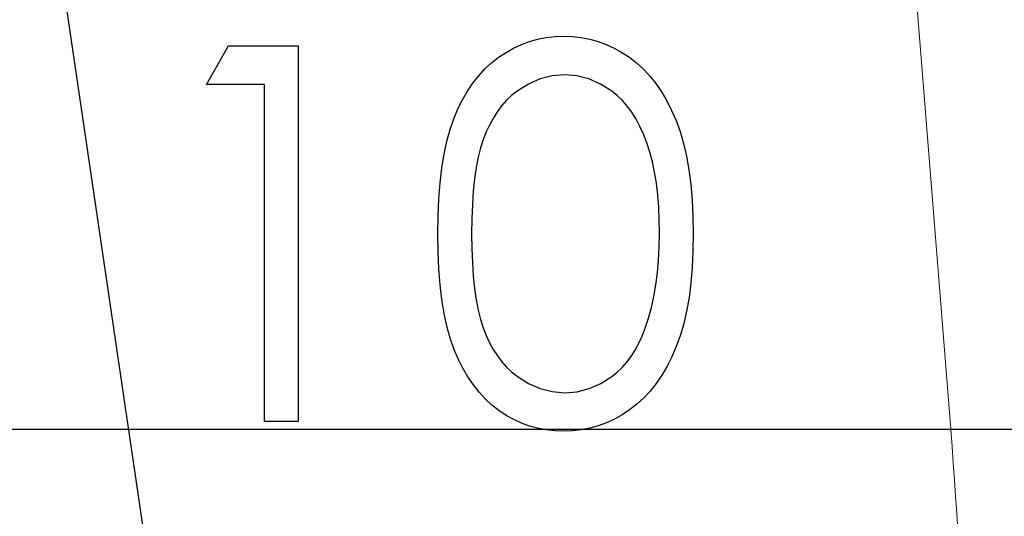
# Model space of a CAD drawing. Header units: millimetres. Extents: x 0 to 163, y 0 to 120.
# Tile 19 of 29: x 60.53 to 69.7, y 93.91 to 98.53. Entities that reach past the tile are written whole.
import ezdxf

# ---------------------------------------------------------------- set-up
doc = ezdxf.new("R2010")
doc.units = ezdxf.units.MM
doc.header["$LTSCALE"] = 0.5
doc.linetypes.add('CENTERX2', pattern=[20.32, 12.7, -2.54, 2.54, -2.54])

msp = doc.modelspace()

# ---------------------------------------------------------------- linework, layer by layer
at = {"color": 7, "linetype": 'CENTERX2'}
msp.add_line((57.856, 119.7495), (68.5969, 46.7722), dxfattribs=at)
msp.add_line((57.856, 119.7495), (68.5969, 46.7722), dxfattribs=at)
msp.add_line((57.856, 119.7495), (68.5969, 46.7722), dxfattribs=at)
msp.add_line((57.856, 119.7495), (68.5969, 46.7722), dxfattribs=at)
msp.add_line((57.856, 119.7495), (68.5969, 46.7722), dxfattribs=at)
msp.add_line((57.856, 119.7495), (68.5969, 46.7722), dxfattribs=at)
msp.add_line((57.856, 119.7495), (68.5969, 46.7722), dxfattribs=at)
msp.add_line((57.856, 119.7495), (68.5969, 46.7722), dxfattribs=at)
msp.add_line((57.856, 119.7495), (68.5969, 46.7722), dxfattribs=at)
msp.add_line((57.856, 119.7495), (68.5969, 46.7722), dxfattribs=at)
msp.add_line((57.856, 119.7495), (68.5969, 46.7722), dxfattribs=at)
msp.add_line((57.856, 119.7495), (68.5969, 46.7722), dxfattribs=at)
at = {"color": 7, "linetype": 'Continuous'}
for p in [(59.7504, 94.7164), (61.5404, 94.7164), (61.5404, 94.7164), (61.5404, 94.7164), (61.5404, 94.7164), (61.5404, 94.7164), (61.5404, 94.7164), (61.5404, 94.7164), (61.5404, 94.7164), (61.5404, 94.7164), (61.5404, 94.7164), (61.5404, 94.7164), (61.5404, 94.7164)]:
    msp.add_line(p, (151.3279, 94.7164), dxfattribs=at)
at = {"color": 7, "linetype": 'Continuous', "lineweight": 15}
for p, q in [((69.2001, 94.7164), (97.8332, 94.7164)), ((97.8332, 94.7164), (69.2001, 94.7164))]:
    msp.add_line(p, q, dxfattribs=at)
at = {"color": 7, "linetype": 'Continuous', "lineweight": 15, "flags": 128}
msp.add_lwpolyline([(68.7845, 99.7106), (68.8589, 98.9931), (69.1994, 94.7156)], dxfattribs=at)
at = {"color": 7, "linetype": 'Continuous', "flags": 128}
for points in [[(64.4225, 96.5362), (64.4246, 96.7045), (64.4316, 96.863), (64.4435, 97.0123), (64.4596, 97.1511), (64.48, 97.2801), (64.5059, 97.3993), (64.536, 97.5087), (64.5704, 97.6083), (64.609, 97.7001), (64.6517, 97.7863), (64.6987, 97.8663), (64.7492, 97.9413), (64.8032, 98.01), (64.8607, 98.0731), (64.9224, 98.1299), (64.9883, 98.1818), (65.057, 98.2273), (65.1278, 98.2673), (65.2, 98.301), (65.275, 98.3283), (65.3514, 98.35), (65.43, 98.3655), (65.5099, 98.3746), (65.5926, 98.3774), (65.5926, 98.3774), (65.6761, 98.3746), (65.7581, 98.3655), (65.8373, 98.35), (65.9152, 98.3283), (65.9909, 98.301), (66.0645, 98.2673), (66.1367, 98.2273), (66.2061, 98.1811), (66.2727, 98.1292), (66.3365, 98.0703), (66.3961, 98.0058), (66.4522, 97.9357), (66.5048, 97.8586), (66.5539, 97.7758), (66.5987, 97.6868), (66.6408, 97.5914), (66.678, 97.4891), (66.7109, 97.3783), (66.7383, 97.2591), (66.7607, 97.1315), (66.7782, 96.9955), (66.7909, 96.8503), (66.7979, 96.6975), (66.8007, 96.5362), (66.8007, 96.5362), (66.7979, 96.3757), (66.7909, 96.2235), (66.7782, 96.0791), (66.7614, 95.9438), (66.739, 95.8169), (66.7116, 95.6984), (66.6801, 95.5876), (66.6429, 95.486), (66.6016, 95.3913), (66.5567, 95.303), (66.5083, 95.2202), (66.4557, 95.1431), (66.3996, 95.0723), (66.3393, 95.0078), (66.2755, 94.9489), (66.2082, 94.8963), (66.1381, 94.85), (66.0659, 94.8094), (65.9916, 94.7757), (65.9159, 94.7477), (65.838, 94.7259), (65.7581, 94.7105), (65.6761, 94.7007), (65.5926, 94.6979), (65.5926, 94.6979), (65.5099, 94.7007), (65.43, 94.7098), (65.3514, 94.7252), (65.2757, 94.7463), (65.2014, 94.7729), (65.1292, 94.8066), (65.0591, 94.8458), (64.9911, 94.8907), (64.9259, 94.9419), (64.8642, 94.9987), (64.8067, 95.0618), (64.7527, 95.1312), (64.7022, 95.2055), (64.6552, 95.2861), (64.6118, 95.3731), (64.5725, 95.4656), (64.5374, 95.5659), (64.5066, 95.676), (64.4814, 95.7959), (64.4603, 95.9249), (64.4435, 96.063), (64.4316, 96.2116), (64.4246, 96.3694), (64.4225, 96.5362)], [(64.4225, 96.5362), (64.4246, 96.7045), (64.4316, 96.863), (64.4435, 97.0123), (64.4596, 97.1511), (64.48, 97.2801), (64.5059, 97.3993), (64.536, 97.5087), (64.5704, 97.6083), (64.609, 97.7001), (64.6517, 97.7863), (64.6987, 97.8663), (64.7492, 97.9413), (64.8032, 98.01), (64.8607, 98.0731), (64.9224, 98.1299), (64.9883, 98.1818), (65.057, 98.2273), (65.1278, 98.2673), (65.2, 98.301), (65.275, 98.3283), (65.3514, 98.35), (65.43, 98.3655), (65.5099, 98.3746), (65.5926, 98.3774), (65.5926, 98.3774), (65.6761, 98.3746), (65.7581, 98.3655), (65.8373, 98.35), (65.9152, 98.3283), (65.9909, 98.301), (66.0645, 98.2673), (66.1367, 98.2273), (66.2061, 98.1811), (66.2727, 98.1292), (66.3365, 98.0703), (66.3961, 98.0058), (66.4522, 97.9357), (66.5048, 97.8586), (66.5539, 97.7758), (66.5987, 97.6868), (66.6408, 97.5914), (66.678, 97.4891), (66.7109, 97.3783), (66.7383, 97.2591), (66.7607, 97.1315), (66.7782, 96.9955), (66.7909, 96.8503), (66.7979, 96.6975), (66.8007, 96.5362), (66.8007, 96.5362), (66.7979, 96.3757), (66.7909, 96.2235), (66.7782, 96.0791), (66.7614, 95.9438), (66.739, 95.8169), (66.7116, 95.6984), (66.6801, 95.5876), (66.6429, 95.486), (66.6016, 95.3913), (66.5567, 95.303), (66.5083, 95.2202), (66.4557, 95.1431), (66.3996, 95.0723), (66.3393, 95.0078), (66.2755, 94.9489), (66.2082, 94.8963), (66.1381, 94.85), (66.0659, 94.8094), (65.9916, 94.7757), (65.9159, 94.7477), (65.838, 94.7259), (65.7581, 94.7105), (65.6761, 94.7007), (65.5926, 94.6979), (65.5926, 94.6979), (65.5099, 94.7007), (65.43, 94.7098), (65.3514, 94.7252), (65.2757, 94.7463), (65.2014, 94.7729), (65.1292, 94.8066), (65.0591, 94.8458), (64.9911, 94.8907), (64.9259, 94.9419), (64.8642, 94.9987), (64.8067, 95.0618), (64.7527, 95.1312), (64.7022, 95.2055), (64.6552, 95.2861), (64.6118, 95.3731), (64.5725, 95.4656), (64.5374, 95.5659), (64.5066, 95.676), (64.4814, 95.7959), (64.4603, 95.9249), (64.4435, 96.063), (64.4316, 96.2116), (64.4246, 96.3694), (64.4225, 96.5362)], [(64.4225, 96.5362), (64.4246, 96.7045), (64.4316, 96.863), (64.4435, 97.0123), (64.4596, 97.1511), (64.48, 97.2801), (64.5059, 97.3993), (64.536, 97.5087), (64.5704, 97.6083), (64.609, 97.7001), (64.6517, 97.7863), (64.6987, 97.8663), (64.7492, 97.9413), (64.8032, 98.01), (64.8607, 98.0731), (64.9224, 98.1299), (64.9883, 98.1818), (65.057, 98.2273), (65.1278, 98.2673), (65.2, 98.301), (65.275, 98.3283), (65.3514, 98.35), (65.43, 98.3655), (65.5099, 98.3746), (65.5926, 98.3774), (65.5926, 98.3774), (65.6761, 98.3746), (65.7581, 98.3655), (65.8373, 98.35), (65.9152, 98.3283), (65.9909, 98.301), (66.0645, 98.2673), (66.1367, 98.2273), (66.2061, 98.1811), (66.2727, 98.1292), (66.3365, 98.0703), (66.3961, 98.0058), (66.4522, 97.9357), (66.5048, 97.8586), (66.5539, 97.7758), (66.5987, 97.6868), (66.6408, 97.5914), (66.678, 97.4891), (66.7109, 97.3783), (66.7383, 97.2591), (66.7607, 97.1315), (66.7782, 96.9955), (66.7909, 96.8503), (66.7979, 96.6975), (66.8007, 96.5362), (66.8007, 96.5362), (66.7979, 96.3757), (66.7909, 96.2235), (66.7782, 96.0791), (66.7614, 95.9438), (66.739, 95.8169), (66.7116, 95.6984), (66.6801, 95.5876), (66.6429, 95.486), (66.6016, 95.3913), (66.5567, 95.303), (66.5083, 95.2202), (66.4557, 95.1431), (66.3996, 95.0723), (66.3393, 95.0078), (66.2755, 94.9489), (66.2082, 94.8963), (66.1381, 94.85), (66.0659, 94.8094), (65.9916, 94.7757), (65.9159, 94.7477), (65.838, 94.7259), (65.7581, 94.7105), (65.6761, 94.7007), (65.5926, 94.6979), (65.5926, 94.6979), (65.5099, 94.7007), (65.43, 94.7098), (65.3514, 94.7252), (65.2757, 94.7463), (65.2014, 94.7729), (65.1292, 94.8066), (65.0591, 94.8458), (64.9911, 94.8907), (64.9259, 94.9419), (64.8642, 94.9987), (64.8067, 95.0618), (64.7527, 95.1312), (64.7022, 95.2055), (64.6552, 95.2861), (64.6118, 95.3731), (64.5725, 95.4656), (64.5374, 95.5659), (64.5066, 95.676), (64.4814, 95.7959), (64.4603, 95.9249), (64.4435, 96.063), (64.4316, 96.2116), (64.4246, 96.3694), (64.4225, 96.5362)], [(64.4225, 96.5362), (64.4246, 96.7045), (64.4316, 96.863), (64.4435, 97.0123), (64.4596, 97.1511), (64.48, 97.2801), (64.5059, 97.3993), (64.536, 97.5087), (64.5704, 97.6083), (64.609, 97.7001), (64.6517, 97.7863), (64.6987, 97.8663), (64.7492, 97.9413), (64.8032, 98.01), (64.8607, 98.0731), (64.9224, 98.1299), (64.9883, 98.1818), (65.057, 98.2273), (65.1278, 98.2673), (65.2, 98.301), (65.275, 98.3283), (65.3514, 98.35), (65.43, 98.3655), (65.5099, 98.3746), (65.5926, 98.3774), (65.5926, 98.3774), (65.6761, 98.3746), (65.7581, 98.3655), (65.8373, 98.35), (65.9152, 98.3283), (65.9909, 98.301), (66.0645, 98.2673), (66.1367, 98.2273), (66.2061, 98.1811), (66.2727, 98.1292), (66.3365, 98.0703), (66.3961, 98.0058), (66.4522, 97.9357), (66.5048, 97.8586), (66.5539, 97.7758), (66.5987, 97.6868), (66.6408, 97.5914), (66.678, 97.4891), (66.7109, 97.3783), (66.7383, 97.2591), (66.7607, 97.1315), (66.7782, 96.9955), (66.7909, 96.8503), (66.7979, 96.6975), (66.8007, 96.5362), (66.8007, 96.5362), (66.7979, 96.3757), (66.7909, 96.2235), (66.7782, 96.0791), (66.7614, 95.9438), (66.739, 95.8169), (66.7116, 95.6984), (66.6801, 95.5876), (66.6429, 95.486), (66.6016, 95.3913), (66.5567, 95.303), (66.5083, 95.2202), (66.4557, 95.1431), (66.3996, 95.0723), (66.3393, 95.0078), (66.2755, 94.9489), (66.2082, 94.8963), (66.1381, 94.85), (66.0659, 94.8094), (65.9916, 94.7757), (65.9159, 94.7477), (65.838, 94.7259), (65.7581, 94.7105), (65.6761, 94.7007), (65.5926, 94.6979), (65.5926, 94.6979), (65.5099, 94.7007), (65.43, 94.7098), (65.3514, 94.7252), (65.2757, 94.7463), (65.2014, 94.7729), (65.1292, 94.8066), (65.0591, 94.8458), (64.9911, 94.8907), (64.9259, 94.9419), (64.8642, 94.9987), (64.8067, 95.0618), (64.7527, 95.1312), (64.7022, 95.2055), (64.6552, 95.2861), (64.6118, 95.3731), (64.5725, 95.4656), (64.5374, 95.5659), (64.5066, 95.676), (64.4814, 95.7959), (64.4603, 95.9249), (64.4435, 96.063), (64.4316, 96.2116), (64.4246, 96.3694), (64.4225, 96.5362)], [(64.4225, 96.5362), (64.4246, 96.7045), (64.4316, 96.863), (64.4435, 97.0123), (64.4596, 97.1511), (64.48, 97.2801), (64.5059, 97.3993), (64.536, 97.5087), (64.5704, 97.6083), (64.609, 97.7001), (64.6517, 97.7863), (64.6987, 97.8663), (64.7492, 97.9413), (64.8032, 98.01), (64.8607, 98.0731), (64.9224, 98.1299), (64.9883, 98.1818), (65.057, 98.2273), (65.1278, 98.2673), (65.2, 98.301), (65.275, 98.3283), (65.3514, 98.35), (65.43, 98.3655), (65.5099, 98.3746), (65.5926, 98.3774), (65.5926, 98.3774), (65.6761, 98.3746), (65.7581, 98.3655), (65.8373, 98.35), (65.9152, 98.3283), (65.9909, 98.301), (66.0645, 98.2673), (66.1367, 98.2273), (66.2061, 98.1811), (66.2727, 98.1292), (66.3365, 98.0703), (66.3961, 98.0058), (66.4522, 97.9357), (66.5048, 97.8586), (66.5539, 97.7758), (66.5987, 97.6868), (66.6408, 97.5914), (66.678, 97.4891), (66.7109, 97.3783), (66.7383, 97.2591), (66.7607, 97.1315), (66.7782, 96.9955), (66.7909, 96.8503), (66.7979, 96.6975), (66.8007, 96.5362), (66.8007, 96.5362), (66.7979, 96.3757), (66.7909, 96.2235), (66.7782, 96.0791), (66.7614, 95.9438), (66.739, 95.8169), (66.7116, 95.6984), (66.6801, 95.5876), (66.6429, 95.486), (66.6016, 95.3913), (66.5567, 95.303), (66.5083, 95.2202), (66.4557, 95.1431), (66.3996, 95.0723), (66.3393, 95.0078), (66.2755, 94.9489), (66.2082, 94.8963), (66.1381, 94.85), (66.0659, 94.8094), (65.9916, 94.7757), (65.9159, 94.7477), (65.838, 94.7259), (65.7581, 94.7105), (65.6761, 94.7007), (65.5926, 94.6979), (65.5926, 94.6979), (65.5099, 94.7007), (65.43, 94.7098), (65.3514, 94.7252), (65.2757, 94.7463), (65.2014, 94.7729), (65.1292, 94.8066), (65.0591, 94.8458), (64.9911, 94.8907), (64.9259, 94.9419), (64.8642, 94.9987), (64.8067, 95.0618), (64.7527, 95.1312), (64.7022, 95.2055), (64.6552, 95.2861), (64.6118, 95.3731), (64.5725, 95.4656), (64.5374, 95.5659), (64.5066, 95.676), (64.4814, 95.7959), (64.4603, 95.9249), (64.4435, 96.063), (64.4316, 96.2116), (64.4246, 96.3694), (64.4225, 96.5362)], [(64.4225, 96.5362), (64.4246, 96.7045), (64.4316, 96.863), (64.4435, 97.0123), (64.4596, 97.1511), (64.48, 97.2801), (64.5059, 97.3993), (64.536, 97.5087), (64.5704, 97.6083), (64.609, 97.7001), (64.6517, 97.7863), (64.6987, 97.8663), (64.7492, 97.9413), (64.8032, 98.01), (64.8607, 98.0731), (64.9224, 98.1299), (64.9883, 98.1818), (65.057, 98.2273), (65.1278, 98.2673), (65.2, 98.301), (65.275, 98.3283), (65.3514, 98.35), (65.43, 98.3655), (65.5099, 98.3746), (65.5926, 98.3774), (65.5926, 98.3774), (65.6761, 98.3746), (65.7581, 98.3655), (65.8373, 98.35), (65.9152, 98.3283), (65.9909, 98.301), (66.0645, 98.2673), (66.1367, 98.2273), (66.2061, 98.1811), (66.2727, 98.1292), (66.3365, 98.0703), (66.3961, 98.0058), (66.4522, 97.9357), (66.5048, 97.8586), (66.5539, 97.7758), (66.5987, 97.6868), (66.6408, 97.5914), (66.678, 97.4891), (66.7109, 97.3783), (66.7383, 97.2591), (66.7607, 97.1315), (66.7782, 96.9955), (66.7909, 96.8503), (66.7979, 96.6975), (66.8007, 96.5362), (66.8007, 96.5362), (66.7979, 96.3757), (66.7909, 96.2235), (66.7782, 96.0791), (66.7614, 95.9438), (66.739, 95.8169), (66.7116, 95.6984), (66.6801, 95.5876), (66.6429, 95.486), (66.6016, 95.3913), (66.5567, 95.303), (66.5083, 95.2202), (66.4557, 95.1431), (66.3996, 95.0723), (66.3393, 95.0078), (66.2755, 94.9489), (66.2082, 94.8963), (66.1381, 94.85), (66.0659, 94.8094), (65.9916, 94.7757), (65.9159, 94.7477), (65.838, 94.7259), (65.7581, 94.7105), (65.6761, 94.7007), (65.5926, 94.6979), (65.5926, 94.6979), (65.5099, 94.7007), (65.43, 94.7098), (65.3514, 94.7252), (65.2757, 94.7463), (65.2014, 94.7729), (65.1292, 94.8066), (65.0591, 94.8458), (64.9911, 94.8907), (64.9259, 94.9419), (64.8642, 94.9987), (64.8067, 95.0618), (64.7527, 95.1312), (64.7022, 95.2055), (64.6552, 95.2861), (64.6118, 95.3731), (64.5725, 95.4656), (64.5374, 95.5659), (64.5066, 95.676), (64.4814, 95.7959), (64.4603, 95.9249), (64.4435, 96.063), (64.4316, 96.2116), (64.4246, 96.3694), (64.4225, 96.5362)], [(64.4225, 96.5362), (64.4246, 96.7045), (64.4316, 96.863), (64.4435, 97.0123), (64.4596, 97.1511), (64.48, 97.2801), (64.5059, 97.3993), (64.536, 97.5087), (64.5704, 97.6083), (64.609, 97.7001), (64.6517, 97.7863), (64.6987, 97.8663), (64.7492, 97.9413), (64.8032, 98.01), (64.8607, 98.0731), (64.9224, 98.1299), (64.9883, 98.1818), (65.057, 98.2273), (65.1278, 98.2673), (65.2, 98.301), (65.275, 98.3283), (65.3514, 98.35), (65.43, 98.3655), (65.5099, 98.3746), (65.5926, 98.3774), (65.5926, 98.3774), (65.6761, 98.3746), (65.7581, 98.3655), (65.8373, 98.35), (65.9152, 98.3283), (65.9909, 98.301), (66.0645, 98.2673), (66.1367, 98.2273), (66.2061, 98.1811), (66.2727, 98.1292), (66.3365, 98.0703), (66.3961, 98.0058), (66.4522, 97.9357), (66.5048, 97.8586), (66.5539, 97.7758), (66.5987, 97.6868), (66.6408, 97.5914), (66.678, 97.4891), (66.7109, 97.3783), (66.7383, 97.2591), (66.7607, 97.1315), (66.7782, 96.9955), (66.7909, 96.8503), (66.7979, 96.6975), (66.8007, 96.5362), (66.8007, 96.5362), (66.7979, 96.3757), (66.7909, 96.2235), (66.7782, 96.0791), (66.7614, 95.9438), (66.739, 95.8169), (66.7116, 95.6984), (66.6801, 95.5876), (66.6429, 95.486), (66.6016, 95.3913), (66.5567, 95.303), (66.5083, 95.2202), (66.4557, 95.1431), (66.3996, 95.0723), (66.3393, 95.0078), (66.2755, 94.9489), (66.2082, 94.8963), (66.1381, 94.85), (66.0659, 94.8094), (65.9916, 94.7757), (65.9159, 94.7477), (65.838, 94.7259), (65.7581, 94.7105), (65.6761, 94.7007), (65.5926, 94.6979), (65.5926, 94.6979), (65.5099, 94.7007), (65.43, 94.7098), (65.3514, 94.7252), (65.2757, 94.7463), (65.2014, 94.7729), (65.1292, 94.8066), (65.0591, 94.8458), (64.9911, 94.8907), (64.9259, 94.9419), (64.8642, 94.9987), (64.8067, 95.0618), (64.7527, 95.1312), (64.7022, 95.2055), (64.6552, 95.2861), (64.6118, 95.3731), (64.5725, 95.4656), (64.5374, 95.5659), (64.5066, 95.676), (64.4814, 95.7959), (64.4603, 95.9249), (64.4435, 96.063), (64.4316, 96.2116), (64.4246, 96.3694), (64.4225, 96.5362)], [(64.4225, 96.5362), (64.4246, 96.7045), (64.4316, 96.863), (64.4435, 97.0123), (64.4596, 97.1511), (64.48, 97.2801), (64.5059, 97.3993), (64.536, 97.5087), (64.5704, 97.6083), (64.609, 97.7001), (64.6517, 97.7863), (64.6987, 97.8663), (64.7492, 97.9413), (64.8032, 98.01), (64.8607, 98.0731), (64.9224, 98.1299), (64.9883, 98.1818), (65.057, 98.2273), (65.1278, 98.2673), (65.2, 98.301), (65.275, 98.3283), (65.3514, 98.35), (65.43, 98.3655), (65.5099, 98.3746), (65.5926, 98.3774), (65.5926, 98.3774), (65.6761, 98.3746), (65.7581, 98.3655), (65.8373, 98.35), (65.9152, 98.3283), (65.9909, 98.301), (66.0645, 98.2673), (66.1367, 98.2273), (66.2061, 98.1811), (66.2727, 98.1292), (66.3365, 98.0703), (66.3961, 98.0058), (66.4522, 97.9357), (66.5048, 97.8586), (66.5539, 97.7758), (66.5987, 97.6868), (66.6408, 97.5914), (66.678, 97.4891), (66.7109, 97.3783), (66.7383, 97.2591), (66.7607, 97.1315), (66.7782, 96.9955), (66.7909, 96.8503), (66.7979, 96.6975), (66.8007, 96.5362), (66.8007, 96.5362), (66.7979, 96.3757), (66.7909, 96.2235), (66.7782, 96.0791), (66.7614, 95.9438), (66.739, 95.8169), (66.7116, 95.6984), (66.6801, 95.5876), (66.6429, 95.486), (66.6016, 95.3913), (66.5567, 95.303), (66.5083, 95.2202), (66.4557, 95.1431), (66.3996, 95.0723), (66.3393, 95.0078), (66.2755, 94.9489), (66.2082, 94.8963), (66.1381, 94.85), (66.0659, 94.8094), (65.9916, 94.7757), (65.9159, 94.7477), (65.838, 94.7259), (65.7581, 94.7105), (65.6761, 94.7007), (65.5926, 94.6979), (65.5926, 94.6979), (65.5099, 94.7007), (65.43, 94.7098), (65.3514, 94.7252), (65.2757, 94.7463), (65.2014, 94.7729), (65.1292, 94.8066), (65.0591, 94.8458), (64.9911, 94.8907), (64.9259, 94.9419), (64.8642, 94.9987), (64.8067, 95.0618), (64.7527, 95.1312), (64.7022, 95.2055), (64.6552, 95.2861), (64.6118, 95.3731), (64.5725, 95.4656), (64.5374, 95.5659), (64.5066, 95.676), (64.4814, 95.7959), (64.4603, 95.9249), (64.4435, 96.063), (64.4316, 96.2116), (64.4246, 96.3694), (64.4225, 96.5362)], [(64.4225, 96.5362), (64.4246, 96.7045), (64.4316, 96.863), (64.4435, 97.0123), (64.4596, 97.1511), (64.48, 97.2801), (64.5059, 97.3993), (64.536, 97.5087), (64.5704, 97.6083), (64.609, 97.7001), (64.6517, 97.7863), (64.6987, 97.8663), (64.7492, 97.9413), (64.8032, 98.01), (64.8607, 98.0731), (64.9224, 98.1299), (64.9883, 98.1818), (65.057, 98.2273), (65.1278, 98.2673), (65.2, 98.301), (65.275, 98.3283), (65.3514, 98.35), (65.43, 98.3655), (65.5099, 98.3746), (65.5926, 98.3774), (65.5926, 98.3774), (65.6761, 98.3746), (65.7581, 98.3655), (65.8373, 98.35), (65.9152, 98.3283), (65.9909, 98.301), (66.0645, 98.2673), (66.1367, 98.2273), (66.2061, 98.1811), (66.2727, 98.1292), (66.3365, 98.0703), (66.3961, 98.0058), (66.4522, 97.9357), (66.5048, 97.8586), (66.5539, 97.7758), (66.5987, 97.6868), (66.6408, 97.5914), (66.678, 97.4891), (66.7109, 97.3783), (66.7383, 97.2591), (66.7607, 97.1315), (66.7782, 96.9955), (66.7909, 96.8503), (66.7979, 96.6975), (66.8007, 96.5362), (66.8007, 96.5362), (66.7979, 96.3757), (66.7909, 96.2235), (66.7782, 96.0791), (66.7614, 95.9438), (66.739, 95.8169), (66.7116, 95.6984), (66.6801, 95.5876), (66.6429, 95.486), (66.6016, 95.3913), (66.5567, 95.303), (66.5083, 95.2202), (66.4557, 95.1431), (66.3996, 95.0723), (66.3393, 95.0078), (66.2755, 94.9489), (66.2082, 94.8963), (66.1381, 94.85), (66.0659, 94.8094), (65.9916, 94.7757), (65.9159, 94.7477), (65.838, 94.7259), (65.7581, 94.7105), (65.6761, 94.7007), (65.5926, 94.6979), (65.5926, 94.6979), (65.5099, 94.7007), (65.43, 94.7098), (65.3514, 94.7252), (65.2757, 94.7463), (65.2014, 94.7729), (65.1292, 94.8066), (65.0591, 94.8458), (64.9911, 94.8907), (64.9259, 94.9419), (64.8642, 94.9987), (64.8067, 95.0618), (64.7527, 95.1312), (64.7022, 95.2055), (64.6552, 95.2861), (64.6118, 95.3731), (64.5725, 95.4656), (64.5374, 95.5659), (64.5066, 95.676), (64.4814, 95.7959), (64.4603, 95.9249), (64.4435, 96.063), (64.4316, 96.2116), (64.4246, 96.3694), (64.4225, 96.5362)], [(62.4741, 98.2876), (63.1212, 98.2876), (63.1212, 98.2876), (63.1212, 94.7876), (63.1212, 94.7876), (62.8071, 94.7876), (62.8071, 94.7876), (62.8071, 97.9287), (62.8071, 97.9287), (62.2686, 97.9287), (62.2686, 97.9287), (62.474, 98.2876)], [(62.4741, 98.2876), (63.1212, 98.2876), (63.1212, 98.2876), (63.1212, 94.7876), (63.1212, 94.7876), (62.8071, 94.7876), (62.8071, 94.7876), (62.8071, 97.9287), (62.8071, 97.9287), (62.2686, 97.9287), (62.2686, 97.9287), (62.474, 98.2876)], [(62.4741, 98.2876), (63.1212, 98.2876), (63.1212, 98.2876), (63.1212, 94.7876), (63.1212, 94.7876), (62.8071, 94.7876), (62.8071, 94.7876), (62.8071, 97.9287), (62.8071, 97.9287), (62.2686, 97.9287), (62.2686, 97.9287), (62.474, 98.2876)], [(62.4741, 98.2876), (63.1212, 98.2876), (63.1212, 98.2876), (63.1212, 94.7876), (63.1212, 94.7876), (62.8071, 94.7876), (62.8071, 94.7876), (62.8071, 97.9287), (62.8071, 97.9287), (62.2686, 97.9287), (62.2686, 97.9287), (62.474, 98.2876)], [(62.4741, 98.2876), (63.1212, 98.2876), (63.1212, 98.2876), (63.1212, 94.7876), (63.1212, 94.7876), (62.8071, 94.7876), (62.8071, 94.7876), (62.8071, 97.9287), (62.8071, 97.9287), (62.2686, 97.9287), (62.2686, 97.9287), (62.474, 98.2876)], [(62.4741, 98.2876), (63.1212, 98.2876), (63.1212, 98.2876), (63.1212, 94.7876), (63.1212, 94.7876), (62.8071, 94.7876), (62.8071, 94.7876), (62.8071, 97.9287), (62.8071, 97.9287), (62.2686, 97.9287), (62.2686, 97.9287), (62.474, 98.2876)], [(62.4741, 98.2876), (63.1212, 98.2876), (63.1212, 98.2876), (63.1212, 94.7876), (63.1212, 94.7876), (62.8071, 94.7876), (62.8071, 94.7876), (62.8071, 97.9287), (62.8071, 97.9287), (62.2686, 97.9287), (62.2686, 97.9287), (62.474, 98.2876)], [(62.4741, 98.2876), (63.1212, 98.2876), (63.1212, 98.2876), (63.1212, 94.7876), (63.1212, 94.7876), (62.8071, 94.7876), (62.8071, 94.7876), (62.8071, 97.9287), (62.8071, 97.9287), (62.2686, 97.9287), (62.2686, 97.9287), (62.474, 98.2876)], [(62.4741, 98.2876), (63.1212, 98.2876), (63.1212, 98.2876), (63.1212, 94.7876), (63.1212, 94.7876), (62.8071, 94.7876), (62.8071, 94.7876), (62.8071, 97.9287), (62.8071, 97.9287), (62.2686, 97.9287), (62.2686, 97.9287), (62.474, 98.2876)], [(64.7366, 96.5376), (64.738, 96.3974), (64.7436, 96.2656), (64.752, 96.1422), (64.7632, 96.0286), (64.7786, 95.9235), (64.7969, 95.8267), (64.8186, 95.7391), (64.8438, 95.6605), (64.8726, 95.5883), (64.9041, 95.521), (64.9385, 95.4579), (64.9763, 95.3997), (65.0177, 95.3457), (65.0619, 95.296), (65.1096, 95.2511), (65.16, 95.2104), (65.2666, 95.1431), (65.376, 95.0954), (65.4882, 95.0667), (65.6032, 95.0569), (65.6032, 95.0569), (65.7188, 95.066), (65.831, 95.0947), (65.939, 95.141), (66.0435, 95.2069), (66.0932, 95.2469), (66.1395, 95.291), (66.183, 95.3408), (66.2236, 95.3948), (66.2608, 95.453), (66.2952, 95.5168), (66.326, 95.5848), (66.3541, 95.6577), (66.3541, 95.6577), (66.3849, 95.7517), (66.4122, 95.8498), (66.4347, 95.9529), (66.4536, 96.0602), (66.4676, 96.1724), (66.4782, 96.2894), (66.4845, 96.4114), (66.4866, 96.5376), (66.4866, 96.5376), (66.4845, 96.6638), (66.4796, 96.7844), (66.4697, 96.8987), (66.4571, 97.0074), (66.4403, 97.1105), (66.4207, 97.2072), (66.3961, 97.2984), (66.3688, 97.3839), (66.3379, 97.4638), (66.3043, 97.5374), (66.2678, 97.6062), (66.2286, 97.6693), (66.1865, 97.7267), (66.1409, 97.7786), (66.0932, 97.8249), (66.0428, 97.8656), (65.9369, 97.9322), (65.8289, 97.9806), (65.7174, 98.0086), (65.6032, 98.0184), (65.6032, 98.0184), (65.4875, 98.0086), (65.3746, 97.9806), (65.2659, 97.9322), (65.16, 97.8656), (65.1096, 97.8256), (65.0626, 97.7807), (65.0184, 97.731), (64.9778, 97.677), (64.9399, 97.6188), (64.9048, 97.5557), (64.8733, 97.4884), (64.8445, 97.4161), (64.8193, 97.3376), (64.7976, 97.25), (64.7786, 97.1539), (64.7639, 97.0481), (64.752, 96.9338), (64.7436, 96.8111), (64.738, 96.6786), (64.7366, 96.5376)], [(64.7366, 96.5376), (64.738, 96.3974), (64.7436, 96.2656), (64.752, 96.1422), (64.7632, 96.0286), (64.7786, 95.9235), (64.7969, 95.8267), (64.8186, 95.7391), (64.8438, 95.6605), (64.8726, 95.5883), (64.9041, 95.521), (64.9385, 95.4579), (64.9763, 95.3997), (65.0177, 95.3457), (65.0619, 95.296), (65.1096, 95.2511), (65.16, 95.2104), (65.2666, 95.1431), (65.376, 95.0954), (65.4882, 95.0667), (65.6032, 95.0569), (65.6032, 95.0569), (65.7188, 95.066), (65.831, 95.0947), (65.939, 95.141), (66.0435, 95.2069), (66.0932, 95.2469), (66.1395, 95.291), (66.183, 95.3408), (66.2236, 95.3948), (66.2608, 95.453), (66.2952, 95.5168), (66.326, 95.5848), (66.3541, 95.6577), (66.3541, 95.6577), (66.3849, 95.7517), (66.4122, 95.8498), (66.4347, 95.9529), (66.4536, 96.0602), (66.4676, 96.1724), (66.4782, 96.2894), (66.4845, 96.4114), (66.4866, 96.5376), (66.4866, 96.5376), (66.4845, 96.6638), (66.4796, 96.7844), (66.4697, 96.8987), (66.4571, 97.0074), (66.4403, 97.1105), (66.4207, 97.2072), (66.3961, 97.2984), (66.3688, 97.3839), (66.3379, 97.4638), (66.3043, 97.5374), (66.2678, 97.6062), (66.2286, 97.6693), (66.1865, 97.7267), (66.1409, 97.7786), (66.0932, 97.8249), (66.0428, 97.8656), (65.9369, 97.9322), (65.8289, 97.9806), (65.7174, 98.0086), (65.6032, 98.0184), (65.6032, 98.0184), (65.4875, 98.0086), (65.3746, 97.9806), (65.2659, 97.9322), (65.16, 97.8656), (65.1096, 97.8256), (65.0626, 97.7807), (65.0184, 97.731), (64.9778, 97.677), (64.9399, 97.6188), (64.9048, 97.5557), (64.8733, 97.4884), (64.8445, 97.4161), (64.8193, 97.3376), (64.7976, 97.25), (64.7786, 97.1539), (64.7639, 97.0481), (64.752, 96.9338), (64.7436, 96.8111), (64.738, 96.6786), (64.7366, 96.5376)], [(64.7366, 96.5376), (64.738, 96.3974), (64.7436, 96.2656), (64.752, 96.1422), (64.7632, 96.0286), (64.7786, 95.9235), (64.7969, 95.8267), (64.8186, 95.7391), (64.8438, 95.6605), (64.8726, 95.5883), (64.9041, 95.521), (64.9385, 95.4579), (64.9763, 95.3997), (65.0177, 95.3457), (65.0619, 95.296), (65.1096, 95.2511), (65.16, 95.2104), (65.2666, 95.1431), (65.376, 95.0954), (65.4882, 95.0667), (65.6032, 95.0569), (65.6032, 95.0569), (65.7188, 95.066), (65.831, 95.0947), (65.939, 95.141), (66.0435, 95.2069), (66.0932, 95.2469), (66.1395, 95.291), (66.183, 95.3408), (66.2236, 95.3948), (66.2608, 95.453), (66.2952, 95.5168), (66.326, 95.5848), (66.3541, 95.6577), (66.3541, 95.6577), (66.3849, 95.7517), (66.4122, 95.8498), (66.4347, 95.9529), (66.4536, 96.0602), (66.4676, 96.1724), (66.4782, 96.2894), (66.4845, 96.4114), (66.4866, 96.5376), (66.4866, 96.5376), (66.4845, 96.6638), (66.4796, 96.7844), (66.4697, 96.8987), (66.4571, 97.0074), (66.4403, 97.1105), (66.4207, 97.2072), (66.3961, 97.2984), (66.3688, 97.3839), (66.3379, 97.4638), (66.3043, 97.5374), (66.2678, 97.6062), (66.2286, 97.6693), (66.1865, 97.7267), (66.1409, 97.7786), (66.0932, 97.8249), (66.0428, 97.8656), (65.9369, 97.9322), (65.8289, 97.9806), (65.7174, 98.0086), (65.6032, 98.0184), (65.6032, 98.0184), (65.4875, 98.0086), (65.3746, 97.9806), (65.2659, 97.9322), (65.16, 97.8656), (65.1096, 97.8256), (65.0626, 97.7807), (65.0184, 97.731), (64.9778, 97.677), (64.9399, 97.6188), (64.9048, 97.5557), (64.8733, 97.4884), (64.8445, 97.4161), (64.8193, 97.3376), (64.7976, 97.25), (64.7786, 97.1539), (64.7639, 97.0481), (64.752, 96.9338), (64.7436, 96.8111), (64.738, 96.6786), (64.7366, 96.5376)], [(64.7366, 96.5376), (64.738, 96.3974), (64.7436, 96.2656), (64.752, 96.1422), (64.7632, 96.0286), (64.7786, 95.9235), (64.7969, 95.8267), (64.8186, 95.7391), (64.8438, 95.6605), (64.8726, 95.5883), (64.9041, 95.521), (64.9385, 95.4579), (64.9763, 95.3997), (65.0177, 95.3457), (65.0619, 95.296), (65.1096, 95.2511), (65.16, 95.2104), (65.2666, 95.1431), (65.376, 95.0954), (65.4882, 95.0667), (65.6032, 95.0569), (65.6032, 95.0569), (65.7188, 95.066), (65.831, 95.0947), (65.939, 95.141), (66.0435, 95.2069), (66.0932, 95.2469), (66.1395, 95.291), (66.183, 95.3408), (66.2236, 95.3948), (66.2608, 95.453), (66.2952, 95.5168), (66.326, 95.5848), (66.3541, 95.6577), (66.3541, 95.6577), (66.3849, 95.7517), (66.4122, 95.8498), (66.4347, 95.9529), (66.4536, 96.0602), (66.4676, 96.1724), (66.4782, 96.2894), (66.4845, 96.4114), (66.4866, 96.5376), (66.4866, 96.5376), (66.4845, 96.6638), (66.4796, 96.7844), (66.4697, 96.8987), (66.4571, 97.0074), (66.4403, 97.1105), (66.4207, 97.2072), (66.3961, 97.2984), (66.3688, 97.3839), (66.3379, 97.4638), (66.3043, 97.5374), (66.2678, 97.6062), (66.2286, 97.6693), (66.1865, 97.7267), (66.1409, 97.7786), (66.0932, 97.8249), (66.0428, 97.8656), (65.9369, 97.9322), (65.8289, 97.9806), (65.7174, 98.0086), (65.6032, 98.0184), (65.6032, 98.0184), (65.4875, 98.0086), (65.3746, 97.9806), (65.2659, 97.9322), (65.16, 97.8656), (65.1096, 97.8256), (65.0626, 97.7807), (65.0184, 97.731), (64.9778, 97.677), (64.9399, 97.6188), (64.9048, 97.5557), (64.8733, 97.4884), (64.8445, 97.4161), (64.8193, 97.3376), (64.7976, 97.25), (64.7786, 97.1539), (64.7639, 97.0481), (64.752, 96.9338), (64.7436, 96.8111), (64.738, 96.6786), (64.7366, 96.5376)], [(64.7366, 96.5376), (64.738, 96.3974), (64.7436, 96.2656), (64.752, 96.1422), (64.7632, 96.0286), (64.7786, 95.9235), (64.7969, 95.8267), (64.8186, 95.7391), (64.8438, 95.6605), (64.8726, 95.5883), (64.9041, 95.521), (64.9385, 95.4579), (64.9763, 95.3997), (65.0177, 95.3457), (65.0619, 95.296), (65.1096, 95.2511), (65.16, 95.2104), (65.2666, 95.1431), (65.376, 95.0954), (65.4882, 95.0667), (65.6032, 95.0569), (65.6032, 95.0569), (65.7188, 95.066), (65.831, 95.0947), (65.939, 95.141), (66.0435, 95.2069), (66.0932, 95.2469), (66.1395, 95.291), (66.183, 95.3408), (66.2236, 95.3948), (66.2608, 95.453), (66.2952, 95.5168), (66.326, 95.5848), (66.3541, 95.6577), (66.3541, 95.6577), (66.3849, 95.7517), (66.4122, 95.8498), (66.4347, 95.9529), (66.4536, 96.0602), (66.4676, 96.1724), (66.4782, 96.2894), (66.4845, 96.4114), (66.4866, 96.5376), (66.4866, 96.5376), (66.4845, 96.6638), (66.4796, 96.7844), (66.4697, 96.8987), (66.4571, 97.0074), (66.4403, 97.1105), (66.4207, 97.2072), (66.3961, 97.2984), (66.3688, 97.3839), (66.3379, 97.4638), (66.3043, 97.5374), (66.2678, 97.6062), (66.2286, 97.6693), (66.1865, 97.7267), (66.1409, 97.7786), (66.0932, 97.8249), (66.0428, 97.8656), (65.9369, 97.9322), (65.8289, 97.9806), (65.7174, 98.0086), (65.6032, 98.0184), (65.6032, 98.0184), (65.4875, 98.0086), (65.3746, 97.9806), (65.2659, 97.9322), (65.16, 97.8656), (65.1096, 97.8256), (65.0626, 97.7807), (65.0184, 97.731), (64.9778, 97.677), (64.9399, 97.6188), (64.9048, 97.5557), (64.8733, 97.4884), (64.8445, 97.4161), (64.8193, 97.3376), (64.7976, 97.25), (64.7786, 97.1539), (64.7639, 97.0481), (64.752, 96.9338), (64.7436, 96.8111), (64.738, 96.6786), (64.7366, 96.5376)], [(64.7366, 96.5376), (64.738, 96.3974), (64.7436, 96.2656), (64.752, 96.1422), (64.7632, 96.0286), (64.7786, 95.9235), (64.7969, 95.8267), (64.8186, 95.7391), (64.8438, 95.6605), (64.8726, 95.5883), (64.9041, 95.521), (64.9385, 95.4579), (64.9763, 95.3997), (65.0177, 95.3457), (65.0619, 95.296), (65.1096, 95.2511), (65.16, 95.2104), (65.2666, 95.1431), (65.376, 95.0954), (65.4882, 95.0667), (65.6032, 95.0569), (65.6032, 95.0569), (65.7188, 95.066), (65.831, 95.0947), (65.939, 95.141), (66.0435, 95.2069), (66.0932, 95.2469), (66.1395, 95.291), (66.183, 95.3408), (66.2236, 95.3948), (66.2608, 95.453), (66.2952, 95.5168), (66.326, 95.5848), (66.3541, 95.6577), (66.3541, 95.6577), (66.3849, 95.7517), (66.4122, 95.8498), (66.4347, 95.9529), (66.4536, 96.0602), (66.4676, 96.1724), (66.4782, 96.2894), (66.4845, 96.4114), (66.4866, 96.5376), (66.4866, 96.5376), (66.4845, 96.6638), (66.4796, 96.7844), (66.4697, 96.8987), (66.4571, 97.0074), (66.4403, 97.1105), (66.4207, 97.2072), (66.3961, 97.2984), (66.3688, 97.3839), (66.3379, 97.4638), (66.3043, 97.5374), (66.2678, 97.6062), (66.2286, 97.6693), (66.1865, 97.7267), (66.1409, 97.7786), (66.0932, 97.8249), (66.0428, 97.8656), (65.9369, 97.9322), (65.8289, 97.9806), (65.7174, 98.0086), (65.6032, 98.0184), (65.6032, 98.0184), (65.4875, 98.0086), (65.3746, 97.9806), (65.2659, 97.9322), (65.16, 97.8656), (65.1096, 97.8256), (65.0626, 97.7807), (65.0184, 97.731), (64.9778, 97.677), (64.9399, 97.6188), (64.9048, 97.5557), (64.8733, 97.4884), (64.8445, 97.4161), (64.8193, 97.3376), (64.7976, 97.25), (64.7786, 97.1539), (64.7639, 97.0481), (64.752, 96.9338), (64.7436, 96.8111), (64.738, 96.6786), (64.7366, 96.5376)], [(64.7366, 96.5376), (64.738, 96.3974), (64.7436, 96.2656), (64.752, 96.1422), (64.7632, 96.0286), (64.7786, 95.9235), (64.7969, 95.8267), (64.8186, 95.7391), (64.8438, 95.6605), (64.8726, 95.5883), (64.9041, 95.521), (64.9385, 95.4579), (64.9763, 95.3997), (65.0177, 95.3457), (65.0619, 95.296), (65.1096, 95.2511), (65.16, 95.2104), (65.2666, 95.1431), (65.376, 95.0954), (65.4882, 95.0667), (65.6032, 95.0569), (65.6032, 95.0569), (65.7188, 95.066), (65.831, 95.0947), (65.939, 95.141), (66.0435, 95.2069), (66.0932, 95.2469), (66.1395, 95.291), (66.183, 95.3408), (66.2236, 95.3948), (66.2608, 95.453), (66.2952, 95.5168), (66.326, 95.5848), (66.3541, 95.6577), (66.3541, 95.6577), (66.3849, 95.7517), (66.4122, 95.8498), (66.4347, 95.9529), (66.4536, 96.0602), (66.4676, 96.1724), (66.4782, 96.2894), (66.4845, 96.4114), (66.4866, 96.5376), (66.4866, 96.5376), (66.4845, 96.6638), (66.4796, 96.7844), (66.4697, 96.8987), (66.4571, 97.0074), (66.4403, 97.1105), (66.4207, 97.2072), (66.3961, 97.2984), (66.3688, 97.3839), (66.3379, 97.4638), (66.3043, 97.5374), (66.2678, 97.6062), (66.2286, 97.6693), (66.1865, 97.7267), (66.1409, 97.7786), (66.0932, 97.8249), (66.0428, 97.8656), (65.9369, 97.9322), (65.8289, 97.9806), (65.7174, 98.0086), (65.6032, 98.0184), (65.6032, 98.0184), (65.4875, 98.0086), (65.3746, 97.9806), (65.2659, 97.9322), (65.16, 97.8656), (65.1096, 97.8256), (65.0626, 97.7807), (65.0184, 97.731), (64.9778, 97.677), (64.9399, 97.6188), (64.9048, 97.5557), (64.8733, 97.4884), (64.8445, 97.4161), (64.8193, 97.3376), (64.7976, 97.25), (64.7786, 97.1539), (64.7639, 97.0481), (64.752, 96.9338), (64.7436, 96.8111), (64.738, 96.6786), (64.7366, 96.5376)], [(64.7366, 96.5376), (64.738, 96.3974), (64.7436, 96.2656), (64.752, 96.1422), (64.7632, 96.0286), (64.7786, 95.9235), (64.7969, 95.8267), (64.8186, 95.7391), (64.8438, 95.6605), (64.8726, 95.5883), (64.9041, 95.521), (64.9385, 95.4579), (64.9763, 95.3997), (65.0177, 95.3457), (65.0619, 95.296), (65.1096, 95.2511), (65.16, 95.2104), (65.2666, 95.1431), (65.376, 95.0954), (65.4882, 95.0667), (65.6032, 95.0569), (65.6032, 95.0569), (65.7188, 95.066), (65.831, 95.0947), (65.939, 95.141), (66.0435, 95.2069), (66.0932, 95.2469), (66.1395, 95.291), (66.183, 95.3408), (66.2236, 95.3948), (66.2608, 95.453), (66.2952, 95.5168), (66.326, 95.5848), (66.3541, 95.6577), (66.3541, 95.6577), (66.3849, 95.7517), (66.4122, 95.8498), (66.4347, 95.9529), (66.4536, 96.0602), (66.4676, 96.1724), (66.4782, 96.2894), (66.4845, 96.4114), (66.4866, 96.5376), (66.4866, 96.5376), (66.4845, 96.6638), (66.4796, 96.7844), (66.4697, 96.8987), (66.4571, 97.0074), (66.4403, 97.1105), (66.4207, 97.2072), (66.3961, 97.2984), (66.3688, 97.3839), (66.3379, 97.4638), (66.3043, 97.5374), (66.2678, 97.6062), (66.2286, 97.6693), (66.1865, 97.7267), (66.1409, 97.7786), (66.0932, 97.8249), (66.0428, 97.8656), (65.9369, 97.9322), (65.8289, 97.9806), (65.7174, 98.0086), (65.6032, 98.0184), (65.6032, 98.0184), (65.4875, 98.0086), (65.3746, 97.9806), (65.2659, 97.9322), (65.16, 97.8656), (65.1096, 97.8256), (65.0626, 97.7807), (65.0184, 97.731), (64.9778, 97.677), (64.9399, 97.6188), (64.9048, 97.5557), (64.8733, 97.4884), (64.8445, 97.4161), (64.8193, 97.3376), (64.7976, 97.25), (64.7786, 97.1539), (64.7639, 97.0481), (64.752, 96.9338), (64.7436, 96.8111), (64.738, 96.6786), (64.7366, 96.5376)], [(64.7366, 96.5376), (64.738, 96.3974), (64.7436, 96.2656), (64.752, 96.1422), (64.7632, 96.0286), (64.7786, 95.9235), (64.7969, 95.8267), (64.8186, 95.7391), (64.8438, 95.6605), (64.8726, 95.5883), (64.9041, 95.521), (64.9385, 95.4579), (64.9763, 95.3997), (65.0177, 95.3457), (65.0619, 95.296), (65.1096, 95.2511), (65.16, 95.2104), (65.2666, 95.1431), (65.376, 95.0954), (65.4882, 95.0667), (65.6032, 95.0569), (65.6032, 95.0569), (65.7188, 95.066), (65.831, 95.0947), (65.939, 95.141), (66.0435, 95.2069), (66.0932, 95.2469), (66.1395, 95.291), (66.183, 95.3408), (66.2236, 95.3948), (66.2608, 95.453), (66.2952, 95.5168), (66.326, 95.5848), (66.3541, 95.6577), (66.3541, 95.6577), (66.3849, 95.7517), (66.4122, 95.8498), (66.4347, 95.9529), (66.4536, 96.0602), (66.4676, 96.1724), (66.4782, 96.2894), (66.4845, 96.4114), (66.4866, 96.5376), (66.4866, 96.5376), (66.4845, 96.6638), (66.4796, 96.7844), (66.4697, 96.8987), (66.4571, 97.0074), (66.4403, 97.1105), (66.4207, 97.2072), (66.3961, 97.2984), (66.3688, 97.3839), (66.3379, 97.4638), (66.3043, 97.5374), (66.2678, 97.6062), (66.2286, 97.6693), (66.1865, 97.7267), (66.1409, 97.7786), (66.0932, 97.8249), (66.0428, 97.8656), (65.9369, 97.9322), (65.8289, 97.9806), (65.7174, 98.0086), (65.6032, 98.0184), (65.6032, 98.0184), (65.4875, 98.0086), (65.3746, 97.9806), (65.2659, 97.9322), (65.16, 97.8656), (65.1096, 97.8256), (65.0626, 97.7807), (65.0184, 97.731), (64.9778, 97.677), (64.9399, 97.6188), (64.9048, 97.5557), (64.8733, 97.4884), (64.8445, 97.4161), (64.8193, 97.3376), (64.7976, 97.25), (64.7786, 97.1539), (64.7639, 97.0481), (64.752, 96.9338), (64.7436, 96.8111), (64.738, 96.6786), (64.7366, 96.5376)]]:
    msp.add_lwpolyline(points, dxfattribs=at)
at = {"color": 7, "linetype": 'Continuous', "lineweight": 15}
msp.add_arc((-326.5177, 66.6215), 396.7131, 3.337126, 4.060504, dxfattribs=at)

doc.saveas('drawing.dxf')
